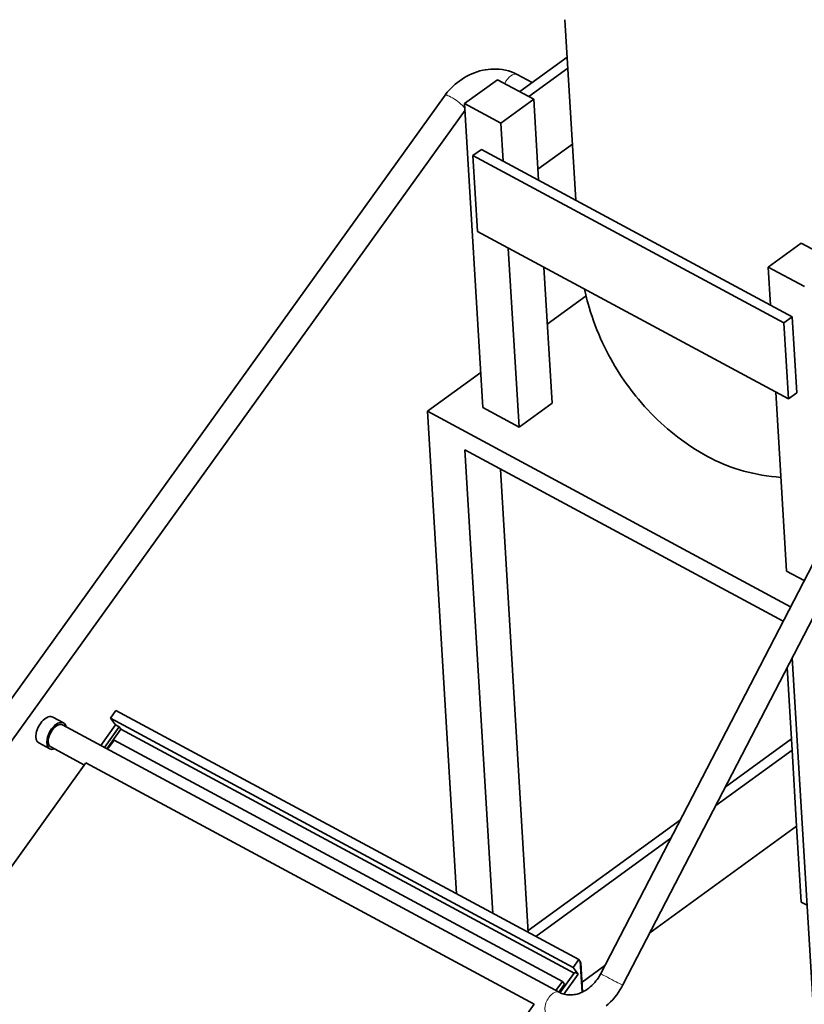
# Model space of a CAD drawing. Extents: x 0 to 420, y 0 to 297.
# Tile 27 of 39: x 301 to 321, y 226 to 251. Entities that reach past the tile are written whole.
import ezdxf

# ---------------------------------------------------------------- set-up
doc = ezdxf.new("R2010")
doc.units = 0

msp = doc.modelspace()

# ---------------------------------------------------------------- linework, layer by layer
at = {"color": 7, "lineweight": 35, "ltscale": 0.115457}
msp.add_line((315.187073, 251.021057), (315.46402, 246.411072), dxfattribs=at)
at = {"color": 7, "lineweight": 35, "ltscale": 0.037413}
msp.add_line((314.034332, 249.185242), (315.244476, 250.065628), dxfattribs=at)
at = {"color": 7, "lineweight": 35, "ltscale": 0.030696}
msp.add_line((315.261566, 249.781342), (314.268677, 249.059006), dxfattribs=at)
at = {"color": 7, "lineweight": 35, "ltscale": 0.026013}
for p, q in [((312.627777, 248.877579), (313.469177, 249.489716)), ((314.391754, 248.992691), (313.550354, 248.380554)), ((321.218781, 245.314774), (320.37738, 244.702637)), ((314.85791, 241.233215), (314.01651, 240.621094))]:
    msp.add_line(p, q, dxfattribs=at)
at = {"color": 7, "lineweight": 35, "ltscale": 0.026199}
for p, q in [((314.391754, 248.992691), (313.469177, 249.489716)), ((312.627777, 248.877579), (313.550354, 248.380554)), ((321.218781, 245.314774), (322.141357, 244.817749))]:
    msp.add_line(p, q, dxfattribs=at)
at = {"color": 7, "lineweight": 35, "ltscale": 0.010813}
msp.add_line((314.352295, 249.416565), (313.971497, 249.621704), dxfattribs=at)
at = {"color": 7, "lineweight": 35}
for p, q in [((312.128052, 249.090485), (278.719818, 202.59697)), ((312.637756, 248.711609), (279.235504, 202.226425)), ((316.102966, 226.66748), (326.538483, 246.842651)), ((316.666992, 226.375748), (327.102509, 246.550934))]:
    msp.add_line(p, q, dxfattribs=at)
at = {"color": 7, "lineweight": 35, "ltscale": 0.194337}
msp.add_line((313.093933, 241.118103), (312.627777, 248.877579), dxfattribs=at)
at = {"color": 7, "lineweight": 35, "ltscale": 0.051868}
msp.add_line((314.516174, 246.921692), (314.391754, 248.992691), dxfattribs=at)
at = {"color": 7, "lineweight": 35, "ltscale": 0.024292}
for p, q in [((313.608612, 247.410629), (313.550354, 248.380554)), ((320.435669, 243.732712), (320.37738, 244.702637))]:
    msp.add_line(p, q, dxfattribs=at)
at = {"color": 7, "lineweight": 35, "ltscale": 0.006607}
for p, q in [((312.84137, 247.55336), (313.055084, 247.708832)), ((320.989197, 243.434494), (320.775482, 243.279022)), ((321.105743, 241.494629), (320.892029, 241.339142))]:
    msp.add_line(p, q, dxfattribs=at)
at = {"color": 7, "lineweight": 35, "ltscale": 0.015719}
for p, q in [((313.608612, 247.410629), (313.055084, 247.708832)), ((320.989197, 243.434494), (320.435669, 243.732712))]:
    msp.add_line(p, q, dxfattribs=at)
at = {"color": 7, "lineweight": 35, "ltscale": 0.027167}
msp.add_line((315.378082, 247.841461), (314.499329, 247.202164), dxfattribs=at)
at = {"color": 7, "lineweight": 35, "ltscale": 0.225305}
msp.add_line((312.84137, 247.55336), (320.775482, 243.279022), dxfattribs=at)
at = {"color": 7, "lineweight": 35, "ltscale": 0.048584}
for p, q in [((312.957886, 245.613495), (312.84137, 247.55336)), ((321.105743, 241.494629), (320.989197, 243.434494)), ((320.892029, 241.339142), (320.775482, 243.279022)), ((321.100952, 230.432358), (320.984436, 232.372223)), ((321.217499, 228.492493), (321.100952, 230.432358))]:
    msp.add_line(p, q, dxfattribs=at)
at = {"color": 7, "lineweight": 35, "ltscale": 0.193868}
msp.add_line((320.435669, 243.732712), (313.608612, 247.410629), dxfattribs=at)
at = {"color": 7, "lineweight": 35, "ltscale": 0.225306}
msp.add_line((312.957886, 245.613495), (320.892029, 241.339142), dxfattribs=at)
at = {"color": 7, "lineweight": 35, "ltscale": 0.114456}
for p, q in [((314.01651, 240.621094), (313.741974, 245.191101)), ((320.843536, 236.943161), (320.569, 241.513168))]:
    msp.add_line(p, q, dxfattribs=at)
at = {"color": 7, "lineweight": 35, "ltscale": 0.08688}
msp.add_line((314.85791, 241.233215), (314.649506, 244.702164), dxfattribs=at)
at = {"color": 7, "lineweight": 35, "ltscale": 0.026198}
for p, q in [((321.299957, 244.205627), (320.37738, 244.702637)), ((313.093933, 241.118103), (314.01651, 240.621094))]:
    msp.add_line(p, q, dxfattribs=at)
at = {"color": 7, "lineweight": 35, "ltscale": 0.03059}
msp.add_line((314.736877, 243.24791), (315.726349, 243.967758), dxfattribs=at)
at = {"color": 7, "lineweight": 35, "ltscale": 0.041965}
msp.add_line((311.682739, 241.026016), (313.040131, 242.013519), dxfattribs=at)
at = {"color": 7, "lineweight": 35, "ltscale": 0.263107}
msp.add_line((311.682739, 241.026016), (320.948029, 236.034531), dxfattribs=at)
at = {"color": 7, "lineweight": 35, "ltscale": 0.308671}
msp.add_line((312.423126, 228.701401), (311.682739, 241.026016), dxfattribs=at)
at = {"color": 7, "lineweight": 35, "ltscale": 0.230591}
msp.add_line((312.634918, 240.03627), (320.755157, 235.661652), dxfattribs=at)
at = {"color": 7, "lineweight": 35, "ltscale": 0.296331}
msp.add_line((313.345703, 228.204376), (312.634918, 240.03627), dxfattribs=at)
at = {"color": 7, "lineweight": 35, "ltscale": 0.29633}
msp.add_line((314.253265, 227.715454), (313.54248, 239.547333), dxfattribs=at)
at = {"color": 7, "lineweight": 35, "ltscale": 0.012758}
msp.add_line((321.292816, 236.701111), (320.843536, 236.943161), dxfattribs=at)
at = {"color": 7, "lineweight": 35, "ltscale": 0.336834}
msp.add_line((321.796082, 221.280777), (320.988129, 234.729874), dxfattribs=at)
at = {"color": 7, "lineweight": 35, "ltscale": 0.052744}
msp.add_line((320.984436, 232.372223), (320.85791, 234.47818), dxfattribs=at)
at = {"color": 7, "lineweight": 35, "ltscale": 0.006131}
for p, q in [((303.729797, 233.384766), (303.5867, 233.185608)), ((315.395599, 226.823792), (315.538727, 227.022949))]:
    msp.add_line(p, q, dxfattribs=at)
at = {"color": 7, "lineweight": 35, "ltscale": 0.335339}
msp.add_line((315.538727, 227.022949), (303.729797, 233.384766), dxfattribs=at)
at = {"color": 7, "lineweight": 35, "ltscale": 0.00786}
msp.add_line((302.393951, 233.065933), (302.117157, 233.215027), dxfattribs=at)
at = {"color": 7, "lineweight": 35, "ltscale": 0.005425}
for p, q in [((303.5867, 233.185608), (303.720642, 233.014893)), ((315.529541, 226.653076), (315.395599, 226.823792))]:
    msp.add_line(p, q, dxfattribs=at)
at = {"color": 7, "lineweight": 35, "ltscale": 0.335338}
msp.add_line((315.395599, 226.823792), (303.5867, 233.185608), dxfattribs=at)
at = {"color": 7, "lineweight": 35, "ltscale": 0.359859}
msp.add_line((302.366669, 233.015305), (315.039063, 226.188324), dxfattribs=at)
at = {"color": 7, "lineweight": 35, "ltscale": 0.016179}
for p, q in [((303.720642, 233.014893), (303.342987, 232.489334)), ((303.812897, 232.965195), (303.435242, 232.439636))]:
    msp.add_line(p, q, dxfattribs=at)
at = {"color": 7, "lineweight": 35, "ltscale": 0.01545}
msp.add_line((303.496918, 232.406418), (303.857544, 232.908295), dxfattribs=at)
at = {"color": 7, "lineweight": 35, "ltscale": 0.00262}
for p, q in [((303.812897, 232.965195), (303.720642, 233.014893)), ((315.529541, 226.653076), (315.437286, 226.702789))]:
    msp.add_line(p, q, dxfattribs=at)
at = {"color": 7, "lineweight": 35, "ltscale": 0.001808}
msp.add_line((303.857544, 232.908295), (303.812897, 232.965195), dxfattribs=at)
at = {"color": 7, "lineweight": 35, "ltscale": 0.328347}
msp.add_line((315.420258, 226.679108), (303.857544, 232.908295), dxfattribs=at)
at = {"color": 7, "lineweight": 35, "ltscale": 0.007859}
msp.add_line((302.038239, 232.40564), (301.761475, 232.554749), dxfattribs=at)
at = {"color": 7, "lineweight": 35, "ltscale": 0.007128}
for p, q in [((303.681549, 232.628113), (303.515167, 232.396576)), ((314.955048, 226.233582), (315.121429, 226.465118))]:
    msp.add_line(p, q, dxfattribs=at)
at = {"color": 7, "lineweight": 35, "ltscale": 0.324859}
msp.add_line((315.121429, 226.465118), (303.681549, 232.628113), dxfattribs=at)
at = {"color": 7, "lineweight": 35, "ltscale": 0.05213}
msp.add_line((320.967346, 232.656525), (319.281158, 231.429794), dxfattribs=at)
at = {"color": 7, "lineweight": 35, "ltscale": 0.024461}
msp.add_line((302.065521, 232.456268), (302.92691, 231.992203), dxfattribs=at)
at = {"color": 7, "lineweight": 35, "ltscale": 0.060266}
msp.add_line((319.035065, 230.954056), (320.984436, 232.372223), dxfattribs=at)
at = {"color": 7, "lineweight": 35, "ltscale": 0.114185}
msp.add_line((300.298462, 228.334229), (302.963684, 232.043365), dxfattribs=at)
at = {"color": 7, "lineweight": 35, "ltscale": 0.324754}
msp.add_line((314.399872, 225.882339), (302.963684, 232.043365), dxfattribs=at)
at = {"color": 7, "lineweight": 35, "ltscale": 0.120105}
msp.add_line((318.134888, 230.595901), (314.25, 227.769623), dxfattribs=at)
at = {"color": 7, "lineweight": 35, "ltscale": 0.115779}
msp.add_line((317.355988, 227.70787), (321.100952, 230.432358), dxfattribs=at)
at = {"color": 7, "lineweight": 35, "ltscale": 0.106532}
msp.add_line((314.442963, 227.613266), (317.888824, 230.120163), dxfattribs=at)
at = {"color": 7, "lineweight": 35, "ltscale": 0.004265}
msp.add_line((321.217499, 228.492493), (321.367676, 228.411591), dxfattribs=at)
at = {"color": 7, "lineweight": 35, "ltscale": 0.001305}
msp.add_line((315.538727, 227.022949), (315.570953, 226.981873), dxfattribs=at)
at = {"color": 7, "lineweight": 13, "ltscale": 0.019852}
msp.add_line((315.618561, 226.189209), (315.570953, 226.981873), dxfattribs=at)
at = {"color": 7, "lineweight": 35, "ltscale": 0.018541}
msp.add_line((315.639557, 226.199127), (315.595062, 226.939438), dxfattribs=at)
at = {"color": 7, "lineweight": 35, "ltscale": 0.018092}
msp.add_line((315.624542, 226.448242), (316.209747, 226.873962), dxfattribs=at)
at = {"color": 7, "lineweight": 35, "ltscale": 0.016167}
msp.add_line((315.059937, 226.177628), (315.437286, 226.702789), dxfattribs=at)
at = {"color": 7, "lineweight": 35, "ltscale": 0.015794}
msp.add_line((315.160889, 226.140045), (315.529541, 226.653076), dxfattribs=at)
at = {"color": 7, "lineweight": 35, "ltscale": 0.006253}
msp.add_line((315.029053, 226.19371), (315.175018, 226.396835), dxfattribs=at)
at = {"color": 7, "lineweight": 35, "ltscale": 0.00217}
msp.add_line((315.121429, 226.465118), (315.175018, 226.396835), dxfattribs=at)
at = {"color": 7, "lineweight": 35, "ltscale": 0.000604}
msp.add_line((315.331726, 226.13974), (315.317627, 226.120102), dxfattribs=at)
at = {"color": 7, "lineweight": 35, "ltscale": 0.000486}
msp.add_line((315.332916, 226.120331), (315.331726, 226.13974), dxfattribs=at)
at = {"color": 7, "lineweight": 35, "ltscale": 0.115908}
msp.add_line((311.694458, 222.117233), (314.399872, 225.882339), dxfattribs=at)
at = {"color": 7, "lineweight": 35}
for points in [[(313.338074, 249.761139), (313.294952, 249.758698), (313.228394, 249.752289), (313.158295, 249.742096), (313.08847, 249.72847), (313.019196, 249.711456), (312.950623, 249.691162), (312.882813, 249.667633), (312.81604, 249.640961), (312.750366, 249.611252), (312.685974, 249.578568), (312.623016, 249.542999), (312.561584, 249.504654), (312.501862, 249.463623), (312.443939, 249.419998), (312.388, 249.373901), (312.334137, 249.325409), (312.282532, 249.274643), (312.233246, 249.221725), (312.186432, 249.166748), (312.142212, 249.109863), (312.128052, 249.090485)], [(315.684662, 244.144501), (315.718506, 243.999466), (315.758057, 243.846039), (315.78125, 243.762436), (315.805511, 243.679123), (315.843475, 243.555862), (315.881012, 243.441757), (315.920563, 243.328415), (315.962067, 243.215958), (316.005554, 243.10434), (316.050995, 242.993668), (316.098328, 242.883911), (316.147797, 242.774704), (316.197479, 242.669998), (316.248657, 242.566833), (316.301544, 242.464676), (316.356567, 242.362778), (316.409515, 242.26857), (316.46347, 242.176132), (316.518829, 242.084717), (316.575531, 241.994446), (316.633606, 241.905228), (316.692963, 241.817215), (316.753632, 241.730331), (316.815887, 241.644165), (316.875977, 241.563721), (316.93692, 241.484741), (316.998901, 241.406876), (317.061859, 241.330276), (317.138214, 241.240524), (317.218811, 241.149246), (317.300476, 241.060226), (317.383453, 240.973175), (317.467621, 240.888107), (317.552948, 240.805099), (317.639343, 240.724182), (317.727448, 240.644714), (317.806458, 240.575974), (317.893158, 240.503204), (317.981384, 240.431885), (318.07016, 240.362762), (318.159515, 240.295807), (318.249329, 240.231033), (318.339539, 240.168457), (318.430084, 240.108078), (318.520782, 240.049942), (318.622314, 239.987595), (318.724182, 239.927841), (318.825958, 239.870865), (318.927551, 239.81665)], [(315.304443, 226.120209), (315.346741, 226.120865), (315.386047, 226.123932), (315.425903, 226.129425), (315.461395, 226.136307), (315.497192, 226.145126), (315.547668, 226.160767), (315.588562, 226.176239), (315.629425, 226.194275), (315.670074, 226.214813), (315.710358, 226.237854), (315.750122, 226.263382), (315.794647, 226.29541), (315.833435, 226.326569), (315.876953, 226.365448), (315.91272, 226.400879), (315.947144, 226.43837), (315.980072, 226.477768), (316.011444, 226.518967), (316.041107, 226.561829), (316.068909, 226.606216), (316.094788, 226.651962), (316.102966, 226.66748)], [(316.243073, 225.841354), (316.29364, 225.885834), (316.351471, 225.94136), (316.406799, 225.999741), (316.459442, 226.060745), (316.509338, 226.124252), (316.556366, 226.190094), (316.600433, 226.258087), (316.641418, 226.328079), (316.666992, 226.375748)]]:
    msp.add_lwpolyline(points, dxfattribs=at)
for centre, major_axis, ratio, start_param, end_param in [((313.186584, 248.434784), (1.082764, 0.950577), 0.855829, 0.3082646, 0.814358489), ((321.384644, 241.659134), (-3.708496, -0.222778), 0.629072, 0.809429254, 1.347439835), ((301.939331, 232.884888), (0.177856, 0.330139), 0.545138, 0.000037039, 3.141629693), ((302.216095, 232.735779), (0.177856, 0.330139), 0.545138, 0.000037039, 3.141629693), ((302.216095, 232.735779), (0.177856, 0.330139), 0.545138, 5.72208627, 6.283222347), ((302.216095, 232.735779), (-0.150574, -0.279526), 0.545138, 3.396806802, 6.283221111), ((302.216095, 232.735779), (-0.150574, -0.279526), 0.545138, 3.141628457, 3.396806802), ((302.216095, 232.735779), (0.177856, 0.330139), 0.545138, 3.141629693, 3.702700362), ((315.515594, 227.011688), (-0.078094, 0.077148), 0.192866, 3.353163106, 4.130424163), ((315.497498, 227.08876), (-0.432373, -0.91362), 0.744373, 6.244343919, 6.607565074)]:
    msp.add_ellipse(centre, major_axis=major_axis, ratio=ratio, start_param=start_param, end_param=end_param, dxfattribs=at)
at = {"color": 7, "lineweight": 13}
for centre, major_axis, ratio, start_param, end_param in [((313.820923, 249.342194), (0.150574, 0.279526), 0.545138, 0.000035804, 1.687414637), ((312.385895, 248.905228), (-0.257843, 0.185272), 0.193962, 3.574936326, 6.283224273), ((316.384979, 226.521622), (0.282013, -0.145874), 0.026008, 3.141575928, 6.283168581), ((314.888458, 225.908798), (-0.150574, -0.279526), 0.545138, 3.141628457, 6.283221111)]:
    msp.add_ellipse(centre, major_axis=major_axis, ratio=ratio, start_param=start_param, end_param=end_param, dxfattribs=at)

doc.saveas('drawing.dxf')
